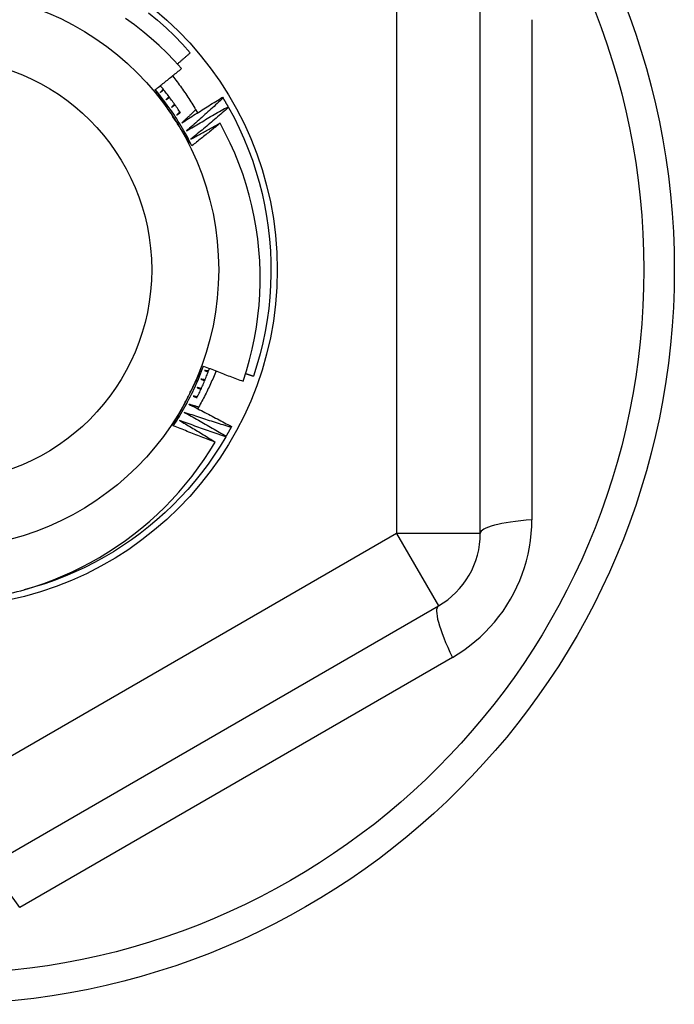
# Model space of a CAD drawing. Header units: inches. Extents: x 56.1 to 140.1, y 40.7 to 61.
# Tile 40 of 89: x 79.975 to 80.283, y 58.023 to 58.485. Entities that reach past the tile are written whole.
import ezdxf

# ---------------------------------------------------------------- set-up
doc = ezdxf.new("R2010")
doc.units = ezdxf.units.IN
doc.header["$MEASUREMENT"] = 0
doc.layers.add('Visible Edges(ANSI)', color=7, linetype='Continuous', lineweight=25)
doc.layers.add('Visible Tangent Edges(ANSI)', color=7, linetype='Continuous', lineweight=25)

msp = doc.modelspace()

# ---------------------------------------------------------------- linework, layer by layer
at = {"layer": 'Visible Edges(ANSI)'}
for p, q in [((80.19174, 58.24397), (80.19174, 58.49173)), ((80.07054, 58.44888), (80.07075, 58.44852)), ((80.07313, 58.44446), (80.07333, 58.4441)), ((80.07474, 58.29416), (80.07454, 58.2938)), ((80.07224, 58.28969), (80.07203, 58.28934)), ((79.95748, 58.086), (80.17205, 58.20988))]:
    msp.add_line(p, q, dxfattribs=at)
at = {"layer": 'Visible Edges(ANSI)', "flags": 128}
for points in [[(80.03577, 58.48862), (80.03994, 58.48512), (80.04398, 58.48148), (80.04789, 58.47769), (80.05166, 58.47377), (80.0553, 58.46972)], [(80.05123, 58.46237), (80.04784, 58.46609), (80.04432, 58.4697), (80.04068, 58.47319), (80.03692, 58.47655), (80.03305, 58.47979), (80.02906, 58.48289), (80.02496, 58.48586)], [(80.04928, 58.46454), (80.04953, 58.46475), (80.04979, 58.46497), (80.05004, 58.46518), (80.05029, 58.4654), (80.05054, 58.46561), (80.05079, 58.46583), (80.05104, 58.46604), (80.05129, 58.46626), (80.05154, 58.46647), (80.0518, 58.46669), (80.05205, 58.46691), (80.0523, 58.46712), (80.05255, 58.46734), (80.0528, 58.46755), (80.05305, 58.46777), (80.0533, 58.46799), (80.05355, 58.4682), (80.0538, 58.46842), (80.05405, 58.46864), (80.0543, 58.46886), (80.05455, 58.46907), (80.0548, 58.46929), (80.05505, 58.46951), (80.0553, 58.46972)], [(80.0389, 58.45248), (80.03942, 58.45289), (80.03994, 58.4533), (80.04046, 58.4537), (80.04097, 58.45411), (80.04149, 58.45452), (80.04201, 58.45493), (80.04252, 58.45534), (80.04304, 58.45575), (80.04355, 58.45616), (80.04407, 58.45657), (80.04458, 58.45698), (80.04509, 58.45739), (80.04561, 58.4578), (80.04612, 58.45822), (80.04663, 58.45863), (80.04714, 58.45904), (80.04766, 58.45946), (80.04817, 58.45987), (80.04868, 58.46028), (80.04919, 58.4607), (80.0497, 58.46112), (80.05021, 58.46153), (80.05072, 58.46195), (80.05123, 58.46237)], [(80.04702, 58.45894), (80.04756, 58.45825), (80.0481, 58.45756), (80.04863, 58.45686), (80.04916, 58.45616), (80.04968, 58.45546), (80.0502, 58.45476), (80.05071, 58.45405), (80.05122, 58.45334), (80.05172, 58.45262), (80.05222, 58.45191), (80.05272, 58.45119), (80.05321, 58.45046), (80.0537, 58.44974), (80.05418, 58.44901), (80.05466, 58.44828), (80.05513, 58.44754), (80.0556, 58.44681), (80.05606, 58.44607), (80.05652, 58.44533), (80.05697, 58.44458), (80.05742, 58.44383), (80.05787, 58.44308), (80.05831, 58.44233), (80.05874, 58.44157)], [(80.05609, 58.42609), (80.0555, 58.42726), (80.0549, 58.42843), (80.05429, 58.4296), (80.05367, 58.43076), (80.05303, 58.43191), (80.05239, 58.43306), (80.05173, 58.4342), (80.05106, 58.43533), (80.05038, 58.43645), (80.04969, 58.43757), (80.04899, 58.43869), (80.04828, 58.43979), (80.04755, 58.44089), (80.04682, 58.44198), (80.04607, 58.44307), (80.04531, 58.44414), (80.04455, 58.44521), (80.04377, 58.44627), (80.04298, 58.44733), (80.04218, 58.44837), (80.04138, 58.44941), (80.04056, 58.45044), (80.03973, 58.45146), (80.03889, 58.45248)], [(80.04754, 58.43922), (80.04718, 58.43977), (80.04682, 58.44033), (80.04646, 58.44088), (80.0461, 58.44143), (80.04574, 58.44199), (80.04538, 58.44254), (80.04502, 58.4431), (80.04466, 58.44365), (80.0443, 58.4442), (80.04394, 58.44476), (80.04358, 58.44531), (80.04322, 58.44586), (80.04286, 58.44641), (80.0425, 58.44697), (80.04214, 58.44752), (80.04178, 58.44807), (80.04142, 58.44862), (80.04106, 58.44917), (80.0407, 58.44973), (80.04034, 58.45028), (80.03998, 58.45083), (80.03962, 58.45138), (80.03926, 58.45193), (80.0389, 58.45248)], [(80.05075, 58.44151), (80.05038, 58.44206), (80.05002, 58.44262), (80.04965, 58.44317), (80.04927, 58.44372), (80.0489, 58.44427), (80.04852, 58.44482), (80.04814, 58.44536), (80.04775, 58.44591), (80.04737, 58.44645), (80.04698, 58.44699), (80.04659, 58.44753), (80.04619, 58.44806), (80.0458, 58.4486), (80.0454, 58.44913), (80.04499, 58.44966), (80.04459, 58.45019), (80.04418, 58.45071), (80.04377, 58.45123), (80.04336, 58.45176), (80.04294, 58.45228), (80.04253, 58.45279), (80.04211, 58.45331), (80.04168, 58.45382), (80.04126, 58.45433)], [(80.0426, 58.45271), (80.04254, 58.45264), (80.04249, 58.45258), (80.04244, 58.45251), (80.04239, 58.45245), (80.04233, 58.45239), (80.04228, 58.45232), (80.04223, 58.45226), (80.04218, 58.45219), (80.04212, 58.45213), (80.04207, 58.45206), (80.04202, 58.452), (80.04197, 58.45194), (80.04191, 58.45187), (80.04186, 58.45181), (80.04181, 58.45174), (80.04176, 58.45168), (80.0417, 58.45162), (80.04165, 58.45155), (80.0416, 58.45149), (80.04155, 58.45142), (80.04149, 58.45136), (80.04144, 58.4513), (80.04139, 58.45123), (80.04133, 58.45117)], [(80.04133, 58.45117), (80.0414, 58.45122), (80.04146, 58.45127), (80.04152, 58.45133), (80.04158, 58.45138), (80.04164, 58.45143), (80.0417, 58.45148), (80.04177, 58.45154), (80.04183, 58.45159), (80.04189, 58.45164), (80.04195, 58.45169), (80.04201, 58.45175), (80.04208, 58.4518), (80.04214, 58.45185), (80.0422, 58.45191), (80.04226, 58.45196), (80.04232, 58.45201), (80.04238, 58.45206), (80.04245, 58.45212), (80.04251, 58.45217), (80.04257, 58.45222), (80.04263, 58.45227), (80.04269, 58.45233), (80.04276, 58.45238), (80.04282, 58.45243)], [(80.04533, 58.44921), (80.04528, 58.44915), (80.04522, 58.44909), (80.04517, 58.44902), (80.04511, 58.44896), (80.04506, 58.4489), (80.04501, 58.44884), (80.04495, 58.44877), (80.0449, 58.44871), (80.04484, 58.44865), (80.04479, 58.44859), (80.04473, 58.44852), (80.04468, 58.44846), (80.04462, 58.4484), (80.04457, 58.44834), (80.04451, 58.44828), (80.04446, 58.44821), (80.0444, 58.44815), (80.04435, 58.44809), (80.04429, 58.44803), (80.04424, 58.44796), (80.04418, 58.4479), (80.04413, 58.44784), (80.04408, 58.44778), (80.04402, 58.44771)], [(80.04402, 58.44771), (80.04408, 58.44777), (80.04415, 58.44782), (80.04421, 58.44787), (80.04427, 58.44792), (80.04434, 58.44797), (80.0444, 58.44802), (80.04446, 58.44807), (80.04453, 58.44812), (80.04459, 58.44817), (80.04466, 58.44822), (80.04472, 58.44827), (80.04478, 58.44832), (80.04485, 58.44837), (80.04491, 58.44842), (80.04497, 58.44847), (80.04504, 58.44853), (80.0451, 58.44858), (80.04516, 58.44863), (80.04523, 58.44868), (80.04529, 58.44873), (80.04535, 58.44878), (80.04542, 58.44883), (80.04548, 58.44888), (80.04554, 58.44893)], [(80.05138, 58.43685), (80.05217, 58.43736), (80.05296, 58.43788), (80.05375, 58.43839), (80.05454, 58.4389), (80.05534, 58.4394), (80.05613, 58.43991), (80.05693, 58.44042), (80.05772, 58.44092), (80.05852, 58.44143), (80.05931, 58.44193), (80.06011, 58.44243), (80.06091, 58.44294), (80.06171, 58.44344), (80.06251, 58.44394), (80.06331, 58.44444), (80.06411, 58.44493), (80.06491, 58.44543), (80.06571, 58.44592), (80.06651, 58.44642), (80.06732, 58.44691), (80.06812, 58.44741), (80.06892, 58.4479), (80.06973, 58.44839), (80.07054, 58.44888)], [(80.07075, 58.44852), (80.07005, 58.44787), (80.06934, 58.44722), (80.06863, 58.44657), (80.06792, 58.44591), (80.06722, 58.44526), (80.06651, 58.44462), (80.06579, 58.44397), (80.06508, 58.44332), (80.06437, 58.44267), (80.06366, 58.44203), (80.06294, 58.44138), (80.06223, 58.44074), (80.06151, 58.44009), (80.0608, 58.43945), (80.06008, 58.43881), (80.05936, 58.43817), (80.05864, 58.43753), (80.05792, 58.43689), (80.0572, 58.43625), (80.05648, 58.43562), (80.05576, 58.43498), (80.05504, 58.43434), (80.05431, 58.43371), (80.05359, 58.43308)], [(80.07075, 58.44852), (80.07085, 58.44836), (80.07095, 58.44819), (80.07106, 58.44802), (80.07116, 58.44785), (80.07126, 58.44768), (80.07136, 58.44752), (80.07146, 58.44735), (80.07156, 58.44718), (80.07166, 58.44701), (80.07176, 58.44684), (80.07186, 58.44667), (80.07196, 58.4465), (80.07206, 58.44633), (80.07215, 58.44616), (80.07225, 58.44599), (80.07235, 58.44583), (80.07245, 58.44566), (80.07255, 58.44549), (80.07265, 58.44532), (80.07274, 58.44515), (80.07284, 58.44498), (80.07294, 58.44481), (80.07303, 58.44463), (80.07313, 58.44446)], [(80.04795, 58.44563), (80.0479, 58.44557), (80.04784, 58.44551), (80.04778, 58.44545), (80.04773, 58.44539), (80.04767, 58.44532), (80.04761, 58.44526), (80.04756, 58.4452), (80.0475, 58.44514), (80.04744, 58.44508), (80.04739, 58.44502), (80.04733, 58.44496), (80.04727, 58.4449), (80.04722, 58.44484), (80.04716, 58.44478), (80.0471, 58.44472), (80.04705, 58.44466), (80.04699, 58.4446), (80.04693, 58.44454), (80.04688, 58.44448), (80.04682, 58.44442), (80.04676, 58.44436), (80.0467, 58.4443), (80.04665, 58.44424), (80.04659, 58.44418)], [(80.04659, 58.44418), (80.04666, 58.44422), (80.04672, 58.44427), (80.04679, 58.44432), (80.04685, 58.44437), (80.04692, 58.44442), (80.04698, 58.44447), (80.04705, 58.44452), (80.04711, 58.44456), (80.04718, 58.44461), (80.04724, 58.44466), (80.04731, 58.44471), (80.04737, 58.44476), (80.04744, 58.44481), (80.0475, 58.44486), (80.04757, 58.4449), (80.04763, 58.44495), (80.0477, 58.445), (80.04776, 58.44505), (80.04783, 58.4451), (80.04789, 58.44515), (80.04796, 58.44519), (80.04802, 58.44524), (80.04809, 58.44529), (80.04815, 58.44534)], [(80.05045, 58.44196), (80.05039, 58.4419), (80.05034, 58.44184), (80.05028, 58.44178), (80.05022, 58.44172), (80.05016, 58.44167), (80.0501, 58.44161), (80.05004, 58.44155), (80.04998, 58.44149), (80.04992, 58.44143), (80.04987, 58.44137), (80.04981, 58.44131), (80.04975, 58.44126), (80.04969, 58.4412), (80.04963, 58.44114), (80.04957, 58.44108), (80.04951, 58.44102), (80.04946, 58.44096), (80.0494, 58.4409), (80.04934, 58.44085), (80.04928, 58.44079), (80.04922, 58.44073), (80.04916, 58.44067), (80.0491, 58.44061), (80.04904, 58.44055)], [(80.04904, 58.44055), (80.04911, 58.4406), (80.04918, 58.44065), (80.04924, 58.44069), (80.04931, 58.44074), (80.04938, 58.44079), (80.04944, 58.44083), (80.04951, 58.44088), (80.04958, 58.44092), (80.04964, 58.44097), (80.04971, 58.44102), (80.04978, 58.44106), (80.04984, 58.44111), (80.04991, 58.44116), (80.04998, 58.4412), (80.05004, 58.44125), (80.05011, 58.4413), (80.05018, 58.44134), (80.05024, 58.44139), (80.05031, 58.44143), (80.05038, 58.44148), (80.05045, 58.44153), (80.05051, 58.44157), (80.05058, 58.44162), (80.05065, 58.44167)], [(80.05791, 58.44302), (80.05764, 58.44276), (80.05737, 58.4425), (80.0571, 58.44224), (80.05682, 58.44198), (80.05655, 58.44173), (80.05628, 58.44147), (80.05601, 58.44121), (80.05574, 58.44095), (80.05547, 58.4407), (80.0552, 58.44044), (80.05492, 58.44018), (80.05465, 58.43992), (80.05438, 58.43967), (80.05411, 58.43941), (80.05383, 58.43915), (80.05356, 58.4389), (80.05329, 58.43864), (80.05302, 58.43839), (80.05274, 58.43813), (80.05247, 58.43787), (80.0522, 58.43762), (80.05192, 58.43736), (80.05165, 58.43711), (80.05138, 58.43685)], [(80.05359, 58.43308), (80.05439, 58.43356), (80.0552, 58.43405), (80.05601, 58.43453), (80.05682, 58.43502), (80.05763, 58.4355), (80.05844, 58.43598), (80.05925, 58.43646), (80.06006, 58.43694), (80.06087, 58.43742), (80.06169, 58.43789), (80.0625, 58.43837), (80.06331, 58.43884), (80.06413, 58.43932), (80.06494, 58.43979), (80.06576, 58.44026), (80.06658, 58.44073), (80.06739, 58.4412), (80.06821, 58.44167), (80.06903, 58.44214), (80.06985, 58.44261), (80.07067, 58.44307), (80.07149, 58.44354), (80.07231, 58.444), (80.07313, 58.44446)], [(80.07333, 58.4441), (80.07261, 58.44347), (80.07188, 58.44284), (80.07115, 58.44222), (80.07042, 58.44159), (80.06969, 58.44096), (80.06896, 58.44034), (80.06823, 58.43971), (80.0675, 58.43909), (80.06676, 58.43847), (80.06603, 58.43784), (80.0653, 58.43722), (80.06456, 58.4366), (80.06382, 58.43598), (80.06309, 58.43536), (80.06235, 58.43475), (80.06161, 58.43413), (80.06087, 58.43351), (80.06013, 58.4329), (80.05939, 58.43229), (80.05865, 58.43167), (80.0579, 58.43106), (80.05716, 58.43045), (80.05642, 58.42984), (80.05567, 58.42923)], [(80.07333, 58.4441), (80.07592, 58.43932), (80.07833, 58.43444), (80.08058, 58.42948), (80.08265, 58.42445), (80.08454, 58.41934), (80.08625, 58.41418), (80.08778, 58.40896), (80.08913, 58.40368), (80.09029, 58.39837), (80.09126, 58.39301), (80.09205, 58.38763), (80.09265, 58.38222), (80.09305, 58.37679), (80.09327, 58.37135), (80.0933, 58.36591), (80.09314, 58.36047), (80.09278, 58.35504), (80.09224, 58.34963), (80.09151, 58.34424), (80.09059, 58.33887), (80.08948, 58.33354), (80.08818, 58.32826), (80.08671, 58.32302), (80.08505, 58.31784)], [(80.05609, 58.42609), (80.05574, 58.42663), (80.05538, 58.42718), (80.05502, 58.42772), (80.05467, 58.42827), (80.05431, 58.42881), (80.05396, 58.42936), (80.0536, 58.42991), (80.05324, 58.43045), (80.05289, 58.431), (80.05253, 58.43154), (80.05218, 58.43209), (80.05182, 58.43264), (80.05147, 58.43318), (80.05111, 58.43373), (80.05075, 58.43428), (80.0504, 58.43483), (80.05004, 58.43537), (80.04968, 58.43592), (80.04933, 58.43647), (80.04897, 58.43702), (80.04861, 58.43757), (80.04826, 58.43812), (80.0479, 58.43867), (80.04754, 58.43922)], [(80.05567, 58.42923), (80.05624, 58.42955), (80.0568, 58.42986), (80.05737, 58.43018), (80.05794, 58.43049), (80.05851, 58.43081), (80.05908, 58.43112), (80.05964, 58.43144), (80.06021, 58.43175), (80.06078, 58.43206), (80.06135, 58.43237), (80.06192, 58.43269), (80.06249, 58.433), (80.06306, 58.43331), (80.06363, 58.43362), (80.0642, 58.43393), (80.06477, 58.43424), (80.06534, 58.43455), (80.06592, 58.43485), (80.06649, 58.43516), (80.06706, 58.43547), (80.06763, 58.43578), (80.06821, 58.43608), (80.06878, 58.43639), (80.06935, 58.43669)], [(80.06935, 58.43669), (80.0688, 58.43625), (80.06826, 58.4358), (80.06771, 58.43535), (80.06716, 58.43491), (80.06661, 58.43446), (80.06606, 58.43401), (80.06551, 58.43357), (80.06496, 58.43313), (80.06441, 58.43268), (80.06386, 58.43224), (80.0633, 58.4318), (80.06275, 58.43135), (80.0622, 58.43091), (80.06165, 58.43047), (80.06109, 58.43003), (80.06054, 58.42959), (80.05998, 58.42915), (80.05943, 58.42871), (80.05887, 58.42827), (80.05832, 58.42784), (80.05776, 58.4274), (80.05721, 58.42696), (80.05665, 58.42652), (80.05609, 58.42609)], [(80.0802, 58.31544), (80.0818, 58.32042), (80.08322, 58.32545), (80.08447, 58.33054), (80.08554, 58.33566), (80.08643, 58.34081), (80.08714, 58.34598), (80.08767, 58.35117), (80.08802, 58.35638), (80.0882, 58.36159), (80.08819, 58.3668), (80.088, 58.37202), (80.08763, 58.37723), (80.08707, 58.38243), (80.08634, 58.38761), (80.08542, 58.39276), (80.08433, 58.39787), (80.08306, 58.40294), (80.08161, 58.40795), (80.07999, 58.41291), (80.0782, 58.4178), (80.07624, 58.42264), (80.07411, 58.4274), (80.07182, 58.43208), (80.06935, 58.43669)], [(80.04737, 58.29453), (80.0481, 58.29563), (80.04881, 58.29673), (80.04952, 58.29784), (80.05021, 58.29896), (80.05089, 58.30009), (80.05156, 58.30122), (80.05222, 58.30236), (80.05286, 58.3035), (80.0535, 58.30466), (80.05412, 58.30581), (80.05474, 58.30698), (80.05534, 58.30815), (80.05593, 58.30932), (80.0565, 58.31051), (80.05707, 58.31169), (80.05762, 58.31289), (80.05817, 58.31409), (80.0587, 58.31529), (80.05922, 58.3165), (80.05972, 58.31771), (80.06022, 58.31893), (80.0607, 58.32016), (80.06117, 58.32138), (80.06163, 58.32262)], [(80.05447, 58.30849), (80.05477, 58.30908), (80.05507, 58.30967), (80.05537, 58.31026), (80.05567, 58.31085), (80.05597, 58.31144), (80.05627, 58.31203), (80.05657, 58.31262), (80.05687, 58.31321), (80.05717, 58.3138), (80.05747, 58.31439), (80.05777, 58.31497), (80.05807, 58.31556), (80.05836, 58.31615), (80.05866, 58.31674), (80.05896, 58.31732), (80.05926, 58.31791), (80.05956, 58.3185), (80.05986, 58.31909), (80.06015, 58.31967), (80.06045, 58.32026), (80.06075, 58.32085), (80.06105, 58.32143), (80.06134, 58.32202), (80.06164, 58.32261)], [(80.05839, 58.30752), (80.05867, 58.30809), (80.05895, 58.30866), (80.05923, 58.30923), (80.05951, 58.3098), (80.05978, 58.31038), (80.06005, 58.31095), (80.06031, 58.31153), (80.06058, 58.3121), (80.06084, 58.31268), (80.0611, 58.31326), (80.06135, 58.31384), (80.0616, 58.31443), (80.06185, 58.31501), (80.0621, 58.31559), (80.06235, 58.31618), (80.06259, 58.31676), (80.06283, 58.31735), (80.06306, 58.31794), (80.0633, 58.31853), (80.06353, 58.31912), (80.06376, 58.31971), (80.06398, 58.32031), (80.0642, 58.3209), (80.06442, 58.3215)], [(80.06164, 58.32261), (80.06241, 58.3223), (80.06318, 58.32199), (80.06395, 58.32168), (80.06472, 58.32138), (80.06549, 58.32107), (80.06626, 58.32077), (80.06704, 58.32047), (80.06781, 58.32016), (80.06858, 58.31986), (80.06935, 58.31956), (80.07013, 58.31926), (80.0709, 58.31896), (80.07167, 58.31866), (80.07245, 58.31837), (80.07322, 58.31807), (80.074, 58.31777), (80.07477, 58.31748), (80.07555, 58.31719), (80.07632, 58.31689), (80.0771, 58.3166), (80.07787, 58.31631), (80.07865, 58.31602), (80.07943, 58.31573), (80.0802, 58.31544)], [(80.06747, 58.32029), (80.06717, 58.31953), (80.06685, 58.31877), (80.06654, 58.31801), (80.06622, 58.31725), (80.06589, 58.3165), (80.06556, 58.31574), (80.06523, 58.31499), (80.06489, 58.31424), (80.06454, 58.3135), (80.0642, 58.31275), (80.06384, 58.31201), (80.06349, 58.31126), (80.06313, 58.31052), (80.06276, 58.30978), (80.06239, 58.30905), (80.06201, 58.30831), (80.06163, 58.30758), (80.06125, 58.30685), (80.06086, 58.30613), (80.06047, 58.3054), (80.06007, 58.30468), (80.05967, 58.30396), (80.05926, 58.30324), (80.05885, 58.30252)], [(80.06035, 58.31647), (80.06043, 58.31644), (80.06051, 58.31641), (80.06058, 58.31638), (80.06066, 58.31635), (80.06073, 58.31632), (80.06081, 58.31629), (80.06088, 58.31626), (80.06096, 58.31623), (80.06104, 58.3162), (80.06111, 58.31617), (80.06119, 58.31614), (80.06126, 58.31611), (80.06134, 58.31609), (80.06142, 58.31606), (80.06149, 58.31603), (80.06157, 58.316), (80.06164, 58.31597), (80.06172, 58.31594), (80.06179, 58.31591), (80.06187, 58.31588), (80.06195, 58.31585), (80.06202, 58.31582), (80.0621, 58.31579), (80.06217, 58.31576)], [(80.06231, 58.31609), (80.06223, 58.3161), (80.06215, 58.31612), (80.06206, 58.31613), (80.06198, 58.31615), (80.0619, 58.31617), (80.06182, 58.31618), (80.06174, 58.3162), (80.06166, 58.31621), (80.06158, 58.31623), (80.06149, 58.31624), (80.06141, 58.31626), (80.06133, 58.31628), (80.06125, 58.31629), (80.06117, 58.31631), (80.06109, 58.31632), (80.06101, 58.31634), (80.06092, 58.31635), (80.06084, 58.31637), (80.06076, 58.31639), (80.06068, 58.3164), (80.0606, 58.31642), (80.06052, 58.31643), (80.06044, 58.31645), (80.06035, 58.31647)], [(80.06198, 58.32053), (80.06206, 58.3205), (80.06213, 58.32047), (80.06221, 58.32045), (80.06229, 58.32042), (80.06236, 58.32039), (80.06244, 58.32037), (80.06252, 58.32034), (80.06259, 58.32031), (80.06267, 58.32029), (80.06275, 58.32026), (80.06282, 58.32023), (80.0629, 58.32021), (80.06298, 58.32018), (80.06305, 58.32015), (80.06313, 58.32013), (80.06321, 58.3201), (80.06328, 58.32007), (80.06336, 58.32005), (80.06344, 58.32002), (80.06351, 58.31999), (80.06359, 58.31997), (80.06367, 58.31994), (80.06374, 58.31991), (80.06382, 58.31988)], [(80.06394, 58.32021), (80.06386, 58.32023), (80.06378, 58.32024), (80.0637, 58.32025), (80.06362, 58.32027), (80.06354, 58.32028), (80.06345, 58.32029), (80.06337, 58.3203), (80.06329, 58.32032), (80.06321, 58.32033), (80.06313, 58.32034), (80.06304, 58.32036), (80.06296, 58.32037), (80.06288, 58.32038), (80.0628, 58.3204), (80.06272, 58.32041), (80.06263, 58.32042), (80.06255, 58.32043), (80.06247, 58.32045), (80.06239, 58.32046), (80.06231, 58.32047), (80.06222, 58.32049), (80.06214, 58.3205), (80.06206, 58.32051), (80.06198, 58.32053)], [(80.08139, 58.31908), (80.08154, 58.31903), (80.08169, 58.31898), (80.08184, 58.31892), (80.082, 58.31887), (80.08215, 58.31882), (80.0823, 58.31877), (80.08245, 58.31872), (80.08261, 58.31866), (80.08276, 58.31861), (80.08291, 58.31856), (80.08306, 58.31851), (80.08322, 58.31846), (80.08337, 58.31841), (80.08352, 58.31835), (80.08367, 58.3183), (80.08383, 58.31825), (80.08398, 58.3182), (80.08413, 58.31815), (80.08428, 58.3181), (80.08444, 58.31804), (80.08459, 58.31799), (80.08474, 58.31794), (80.08489, 58.31789), (80.08505, 58.31784)], [(80.0586, 58.31246), (80.05867, 58.31243), (80.05875, 58.3124), (80.05882, 58.31236), (80.0589, 58.31233), (80.05897, 58.3123), (80.05905, 58.31227), (80.05912, 58.31224), (80.05919, 58.31221), (80.05927, 58.31217), (80.05934, 58.31214), (80.05942, 58.31211), (80.05949, 58.31208), (80.05957, 58.31205), (80.05964, 58.31202), (80.05972, 58.31198), (80.05979, 58.31195), (80.05987, 58.31192), (80.05994, 58.31189), (80.06002, 58.31186), (80.06009, 58.31182), (80.06017, 58.31179), (80.06024, 58.31176), (80.06032, 58.31173), (80.06039, 58.3117)], [(80.06054, 58.31202), (80.06046, 58.31204), (80.06038, 58.31205), (80.06029, 58.31207), (80.06021, 58.31209), (80.06013, 58.31211), (80.06005, 58.31213), (80.05997, 58.31215), (80.05989, 58.31216), (80.05981, 58.31218), (80.05973, 58.3122), (80.05965, 58.31222), (80.05957, 58.31224), (80.05949, 58.31226), (80.0594, 58.31227), (80.05932, 58.31229), (80.05924, 58.31231), (80.05916, 58.31233), (80.05908, 58.31235), (80.059, 58.31237), (80.05892, 58.31239), (80.05884, 58.3124), (80.05876, 58.31242), (80.05868, 58.31244), (80.0586, 58.31246)], [(80.04738, 58.29453), (80.04767, 58.29511), (80.04796, 58.29569), (80.04826, 58.29627), (80.04855, 58.29685), (80.04885, 58.29743), (80.04914, 58.29801), (80.04944, 58.29859), (80.04973, 58.29917), (80.05003, 58.29975), (80.05032, 58.30034), (80.05062, 58.30092), (80.05091, 58.3015), (80.05121, 58.30208), (80.05151, 58.30266), (80.0518, 58.30324), (80.0521, 58.30383), (80.05239, 58.30441), (80.05269, 58.30499), (80.05299, 58.30557), (80.05328, 58.30616), (80.05358, 58.30674), (80.05388, 58.30732), (80.05417, 58.30791), (80.05447, 58.30849)], [(80.05671, 58.30851), (80.05678, 58.30848), (80.05686, 58.30845), (80.05693, 58.30841), (80.057, 58.30838), (80.05708, 58.30834), (80.05715, 58.30831), (80.05722, 58.30827), (80.0573, 58.30824), (80.05737, 58.30821), (80.05744, 58.30817), (80.05752, 58.30814), (80.05759, 58.3081), (80.05767, 58.30807), (80.05774, 58.30804), (80.05781, 58.308), (80.05789, 58.30797), (80.05796, 58.30793), (80.05803, 58.3079), (80.05811, 58.30786), (80.05818, 58.30783), (80.05826, 58.3078), (80.05833, 58.30776), (80.0584, 58.30773), (80.05848, 58.30769)], [(80.05863, 58.30801), (80.05855, 58.30803), (80.05847, 58.30805), (80.05839, 58.30807), (80.05831, 58.30809), (80.05823, 58.30811), (80.05815, 58.30813), (80.05807, 58.30815), (80.05799, 58.30818), (80.05791, 58.3082), (80.05783, 58.30822), (80.05775, 58.30824), (80.05767, 58.30826), (80.05759, 58.30828), (80.05751, 58.3083), (80.05743, 58.30832), (80.05735, 58.30834), (80.05727, 58.30837), (80.05719, 58.30839), (80.05711, 58.30841), (80.05703, 58.30843), (80.05695, 58.30845), (80.05687, 58.30847), (80.05679, 58.30849), (80.05671, 58.30851)], [(80.05469, 58.30463), (80.05553, 58.30421), (80.05637, 58.30378), (80.05721, 58.30336), (80.05805, 58.30293), (80.05889, 58.3025), (80.05973, 58.30207), (80.06057, 58.30164), (80.06141, 58.30121), (80.06224, 58.30078), (80.06308, 58.30034), (80.06392, 58.29991), (80.06475, 58.29947), (80.06559, 58.29904), (80.06642, 58.2986), (80.06726, 58.29816), (80.06809, 58.29772), (80.06892, 58.29728), (80.06976, 58.29684), (80.07059, 58.29639), (80.07142, 58.29595), (80.07225, 58.2955), (80.07308, 58.29506), (80.07391, 58.29461), (80.07474, 58.29416)], [(80.05928, 58.30327), (80.05909, 58.30333), (80.0589, 58.30338), (80.05871, 58.30344), (80.05852, 58.3035), (80.05833, 58.30355), (80.05813, 58.30361), (80.05794, 58.30367), (80.05775, 58.30372), (80.05756, 58.30378), (80.05737, 58.30383), (80.05718, 58.30389), (80.05699, 58.30395), (80.05679, 58.304), (80.0566, 58.30406), (80.05641, 58.30412), (80.05622, 58.30418), (80.05603, 58.30423), (80.05584, 58.30429), (80.05565, 58.30435), (80.05546, 58.3044), (80.05526, 58.30446), (80.05507, 58.30452), (80.05488, 58.30457), (80.05469, 58.30463)], [(80.05255, 58.30082), (80.05337, 58.30037), (80.0542, 58.29992), (80.05503, 58.29946), (80.05585, 58.29901), (80.05668, 58.29855), (80.0575, 58.29809), (80.05832, 58.29764), (80.05915, 58.29718), (80.05997, 58.29672), (80.06079, 58.29626), (80.06161, 58.2958), (80.06243, 58.29533), (80.06325, 58.29487), (80.06407, 58.2944), (80.06489, 58.29394), (80.06571, 58.29347), (80.06653, 58.293), (80.06735, 58.29253), (80.06817, 58.29206), (80.06898, 58.29159), (80.0698, 58.29112), (80.07061, 58.29064), (80.07143, 58.29017), (80.07224, 58.28969)], [(80.07454, 58.2938), (80.07362, 58.29408), (80.0727, 58.29436), (80.07178, 58.29464), (80.07087, 58.29492), (80.06995, 58.29521), (80.06903, 58.29549), (80.06811, 58.29578), (80.06719, 58.29606), (80.06627, 58.29635), (80.06536, 58.29664), (80.06444, 58.29693), (80.06352, 58.29722), (80.06261, 58.29752), (80.06169, 58.29781), (80.06077, 58.29811), (80.05986, 58.2984), (80.05894, 58.2987), (80.05803, 58.299), (80.05711, 58.2993), (80.0562, 58.2996), (80.05529, 58.2999), (80.05437, 58.30021), (80.05346, 58.30051), (80.05255, 58.30082)], [(80.06709, 58.28688), (80.06627, 58.28719), (80.06544, 58.2875), (80.06462, 58.28781), (80.06379, 58.28812), (80.06297, 58.28843), (80.06214, 58.28874), (80.06132, 58.28906), (80.0605, 58.28937), (80.05967, 58.28969), (80.05885, 58.29), (80.05803, 58.29032), (80.05721, 58.29064), (80.05639, 58.29096), (80.05557, 58.29128), (80.05475, 58.2916), (80.05393, 58.29192), (80.05311, 58.29224), (80.05229, 58.29256), (80.05147, 58.29289), (80.05065, 58.29321), (80.04983, 58.29354), (80.04901, 58.29387), (80.04819, 58.2942), (80.04738, 58.29453)], [(80.05028, 58.29708), (80.05098, 58.29666), (80.05169, 58.29625), (80.05239, 58.29583), (80.0531, 58.29541), (80.0538, 58.29499), (80.05451, 58.29457), (80.05521, 58.29415), (80.05591, 58.29373), (80.05661, 58.29331), (80.05732, 58.29289), (80.05802, 58.29246), (80.05872, 58.29204), (80.05942, 58.29161), (80.06012, 58.29119), (80.06082, 58.29076), (80.06152, 58.29033), (80.06221, 58.2899), (80.06291, 58.28947), (80.06361, 58.28904), (80.06431, 58.28861), (80.065, 58.28818), (80.0657, 58.28775), (80.0664, 58.28732), (80.06709, 58.28688)], [(80.07203, 58.28934), (80.07112, 58.28965), (80.07021, 58.28996), (80.0693, 58.29027), (80.06839, 58.29058), (80.06748, 58.2909), (80.06657, 58.29121), (80.06567, 58.29153), (80.06476, 58.29184), (80.06385, 58.29216), (80.06294, 58.29248), (80.06204, 58.2928), (80.06113, 58.29312), (80.06022, 58.29345), (80.05932, 58.29377), (80.05841, 58.2941), (80.05751, 58.29442), (80.0566, 58.29475), (80.0557, 58.29508), (80.05479, 58.29541), (80.05389, 58.29574), (80.05299, 58.29607), (80.05208, 58.29641), (80.05118, 58.29674), (80.05028, 58.29708)], [(80.07454, 58.2938), (80.07445, 58.29363), (80.07436, 58.29345), (80.07426, 58.29328), (80.07417, 58.29311), (80.07408, 58.29294), (80.07398, 58.29277), (80.07389, 58.29259), (80.07379, 58.29242), (80.0737, 58.29225), (80.0736, 58.29208), (80.0735, 58.29191), (80.07341, 58.29174), (80.07331, 58.29157), (80.07322, 58.2914), (80.07312, 58.29123), (80.07302, 58.29105), (80.07293, 58.29088), (80.07283, 58.29071), (80.07273, 58.29054), (80.07263, 58.29037), (80.07254, 58.2902), (80.07244, 58.29003), (80.07234, 58.28986), (80.07224, 58.28969)], [(80.07203, 58.28934), (80.06939, 58.28499), (80.06661, 58.28073), (80.06369, 58.27656), (80.06064, 58.27249), (80.05745, 58.26853), (80.05414, 58.26466), (80.0507, 58.26091), (80.04715, 58.25728), (80.04347, 58.25376), (80.03968, 58.25036), (80.03578, 58.2471), (80.03178, 58.24395), (80.02768, 58.24095), (80.02348, 58.23807), (80.01919, 58.23534), (80.01481, 58.23275), (80.01035, 58.2303), (80.00581, 58.228), (80.0012, 58.22585), (79.99652, 58.22386), (79.99178, 58.22201), (79.98698, 58.22032), (79.98213, 58.21879), (79.97723, 58.21742)], [(79.97723, 58.21742), (79.98186, 58.21884), (79.98644, 58.2204), (79.99097, 58.22211), (79.99545, 58.22395), (79.99986, 58.22593), (80.00422, 58.22805), (80.00851, 58.23031), (80.01273, 58.2327), (80.01688, 58.23523), (80.02095, 58.23789), (80.02492, 58.24067), (80.02881, 58.24357), (80.03259, 58.24659), (80.03628, 58.24973), (80.03987, 58.25298), (80.04335, 58.25634), (80.04672, 58.25981), (80.04999, 58.26338), (80.05314, 58.26706), (80.05618, 58.27084), (80.0591, 58.27472), (80.06189, 58.2787), (80.06456, 58.28275), (80.06709, 58.28688)]]:
    msp.add_lwpolyline(points, dxfattribs=at)
at = {"layer": 'Visible Edges(ANSI)'}
for radius in [0.34516, 0.15846, 0.13091]:
    msp.add_circle((79.9378, 58.36785), radius, dxfattribs=at)
for centre, radius, start, end in [((80.15237, 58.24397), 0.03937, 300, 0), ((79.9378, 58.36785), 0.15551, 279.7938, 284.688)]:
    msp.add_arc(centre, radius, start, end, dxfattribs=at)
at = {"layer": 'Visible Tangent Edges(ANSI)'}
for p, q in [((80.15237, 58.49173), (80.15237, 58.24397)), ((80.21597, 58.48534), (80.21597, 58.25037)), ((80.15237, 58.24397), (79.9378, 58.12009)), ((80.19174, 58.24397), (80.15237, 58.24397)), ((80.15237, 58.24397), (80.17205, 58.20988)), ((80.17863, 58.1857), (79.97514, 58.06821))]:
    msp.add_line(p, q, dxfattribs=at)
at = {"layer": 'Visible Tangent Edges(ANSI)', "flags": 128}
msp.add_lwpolyline([(80.17863, 58.1857), (80.18138, 58.18736), (80.18406, 58.18916), (80.18667, 58.19107), (80.18921, 58.19311), (80.19166, 58.19525), (80.19402, 58.1975), (80.19628, 58.19985), (80.19844, 58.2023), (80.20049, 58.20484), (80.20242, 58.20748), (80.20424, 58.2102), (80.20594, 58.213), (80.20752, 58.21588), (80.20897, 58.21881), (80.21029, 58.22181), (80.21147, 58.22485), (80.21252, 58.22795), (80.21343, 58.23108), (80.21421, 58.23426), (80.21484, 58.23747), (80.21534, 58.24069), (80.21569, 58.24392), (80.2159, 58.24715), (80.21597, 58.25037)], dxfattribs=at)
at = {"layer": 'Visible Tangent Edges(ANSI)'}
for radius in [0.33084, 0.09941]:
    msp.add_circle((79.9378, 58.36785), radius, dxfattribs=at)
for centre, major_axis, start_param, end_param in [((80.23111, 58.24397), (-0.03937, 0), 5.107073, 6.283185), ((80.19174, 58.17578), (-0.01969, 0.0341), 0, 1.176113), ((79.97717, 58.0519), (-0.01969, 0.0341), 5.107073, 6.283185)]:
    msp.add_ellipse(centre, major_axis=major_axis, ratio=0.175929, start_param=start_param, end_param=end_param, dxfattribs=at)

doc.saveas('drawing.dxf')
